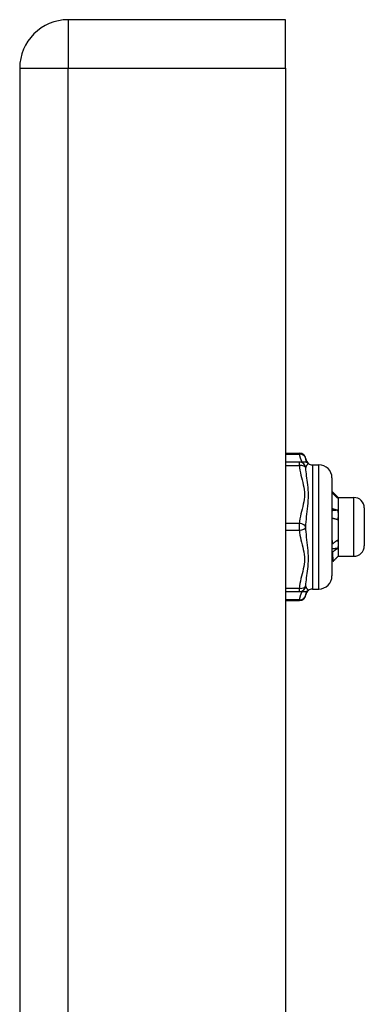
# Model space of a CAD drawing. Header units: inches. Extents: x 4 to 105, y 5 to 58.
# Tile 131 of 133: x 49.27 to 50.3, y 36.32 to 39.29. Entities that reach past the tile are written whole.
import ezdxf

# ---------------------------------------------------------------- set-up
doc = ezdxf.new("R2010")
doc.units = ezdxf.units.IN
doc.header["$MEASUREMENT"] = 0
doc.layers.add('Visible Edges(ANSI)', color=7, linetype='Continuous', lineweight=25)
doc.layers.add('Visible Tangent Edges(ANSI)', color=7, linetype='Continuous', lineweight=25)

msp = doc.modelspace()

# ---------------------------------------------------------------- linework, layer by layer
at = {"layer": 'Visible Edges(ANSI)'}
for p, q in [((50.0651, 39.2885), (49.4111, 39.2885)), ((50.0651, 39.1425), (50.0651, 39.2885)), ((49.2651, 39.1425), (49.2651, 9.6315)), ((50.0651, 39.1425), (50.0651, 9.6315)), ((50.0651, 37.9835), (50.1069, 37.9835)), ((50.1069, 37.9564), (50.0651, 37.9564)), ((50.1224, 37.9564), (50.1069, 37.9564)), ((50.146, 37.9485), (50.1657, 37.9485)), ((50.2051, 37.9091), (50.2051, 37.6139)), ((50.2222, 37.8513), (50.2188, 37.8513)), ((50.2236, 37.8501), (50.2231, 37.8506)), ((50.2236, 37.8501), (50.2236, 37.8496)), ((50.2236, 37.8501), (50.2709, 37.8501)), ((50.2236, 37.8496), (50.2236, 37.7975)), ((50.2236, 37.7975), (50.2236, 37.7094)), ((50.3024, 37.8186), (50.3024, 37.7044)), ((50.2051, 37.7102), (50.2055, 37.71)), ((50.2236, 37.7094), (50.2236, 37.6729)), ((50.2087, 37.6582), (50.2051, 37.6617)), ((50.2236, 37.6729), (50.2231, 37.6724)), ((50.2236, 37.6729), (50.2709, 37.6729)), ((50.0651, 37.5666), (50.1069, 37.5666)), ((50.1069, 37.5666), (50.1224, 37.5666)), ((50.146, 37.5745), (50.1657, 37.5745)), ((50.0651, 37.5395), (50.1069, 37.5395))]:
    msp.add_line(p, q, dxfattribs=at)
at = {"layer": 'Visible Edges(ANSI)', "flags": 128}
for points in [[(50.2051, 37.8686), (50.2058, 37.8679), (50.2065, 37.8672), (50.2072, 37.8665), (50.2079, 37.8657), (50.2086, 37.865), (50.2094, 37.8643), (50.2101, 37.8636), (50.2108, 37.8629), (50.2115, 37.8621), (50.2122, 37.8614), (50.2129, 37.8607), (50.2136, 37.86), (50.2144, 37.8592), (50.2151, 37.8585), (50.2158, 37.8578), (50.2165, 37.8571), (50.2172, 37.8563), (50.2179, 37.8556), (50.2187, 37.8549), (50.2194, 37.8542), (50.2201, 37.8534), (50.2208, 37.8527), (50.2215, 37.852), (50.2222, 37.8513)], [(50.2222, 37.8479), (50.2215, 37.8486), (50.2208, 37.8493), (50.2201, 37.85), (50.2194, 37.8507), (50.2187, 37.8514), (50.2179, 37.8521), (50.2172, 37.8528), (50.2165, 37.8535), (50.2158, 37.8542), (50.2151, 37.8549), (50.2144, 37.8556), (50.2136, 37.8563), (50.2129, 37.857), (50.2122, 37.8576), (50.2115, 37.8583), (50.2108, 37.859), (50.2101, 37.8597), (50.2094, 37.8604), (50.2086, 37.8611), (50.2079, 37.8618), (50.2072, 37.8625), (50.2065, 37.8632), (50.2058, 37.8639), (50.2051, 37.8646)], [(50.2222, 37.8513), (50.2223, 37.8512), (50.2225, 37.8511), (50.2226, 37.851), (50.2227, 37.851), (50.2227, 37.8509), (50.2228, 37.8508), (50.2229, 37.8508), (50.223, 37.8507), (50.2231, 37.8506), (50.2231, 37.8506), (50.2232, 37.8505), (50.2233, 37.8504), (50.2233, 37.8504), (50.2234, 37.8503), (50.2234, 37.8502), (50.2235, 37.8501), (50.2235, 37.8501), (50.2235, 37.85), (50.2236, 37.8499), (50.2236, 37.8499), (50.2236, 37.8498), (50.2236, 37.8497), (50.2236, 37.8497), (50.2236, 37.8496)], [(50.2236, 37.8496), (50.2236, 37.8495), (50.2236, 37.8495), (50.2236, 37.8494), (50.2236, 37.8493), (50.2236, 37.8493), (50.2235, 37.8492), (50.2235, 37.8491), (50.2235, 37.849), (50.2234, 37.849), (50.2234, 37.8489), (50.2233, 37.8488), (50.2233, 37.8488), (50.2232, 37.8487), (50.2231, 37.8486), (50.2231, 37.8486), (50.223, 37.8485), (50.2229, 37.8484), (50.2228, 37.8483), (50.2227, 37.8483), (50.2226, 37.8482), (50.2225, 37.8481), (50.2224, 37.8481), (50.2223, 37.848), (50.2222, 37.8479)], [(50.2051, 37.8167), (50.2058, 37.8166), (50.2065, 37.8164), (50.2072, 37.8162), (50.2079, 37.816), (50.2086, 37.8158), (50.2094, 37.8156), (50.2101, 37.8154), (50.2108, 37.8152), (50.2115, 37.815), (50.2122, 37.8148), (50.2129, 37.8146), (50.2136, 37.8144), (50.2144, 37.8142), (50.2151, 37.8139), (50.2158, 37.8137), (50.2165, 37.8135), (50.2172, 37.8133), (50.2179, 37.8131), (50.2187, 37.8129), (50.2194, 37.8127), (50.2201, 37.8124), (50.2208, 37.8122), (50.2215, 37.812), (50.2222, 37.8118)], [(50.2222, 37.8118), (50.2215, 37.8117), (50.2208, 37.8116), (50.2201, 37.8116), (50.2194, 37.8115), (50.2187, 37.8114), (50.2179, 37.8114), (50.2172, 37.8113), (50.2165, 37.8112), (50.2158, 37.8111), (50.2151, 37.8111), (50.2144, 37.811), (50.2136, 37.8109), (50.2129, 37.8109), (50.2122, 37.8108), (50.2115, 37.8107), (50.2108, 37.8106), (50.2101, 37.8106), (50.2094, 37.8105), (50.2086, 37.8104), (50.2079, 37.8104), (50.2072, 37.8103), (50.2065, 37.8102), (50.2058, 37.8101), (50.2051, 37.8101)], [(50.2222, 37.8118), (50.2223, 37.8112), (50.2225, 37.8106), (50.2226, 37.81), (50.2227, 37.8094), (50.2227, 37.8088), (50.2228, 37.8082), (50.2229, 37.8076), (50.223, 37.8071), (50.2231, 37.8065), (50.2231, 37.8059), (50.2232, 37.8053), (50.2233, 37.8047), (50.2233, 37.8041), (50.2234, 37.8035), (50.2234, 37.8029), (50.2235, 37.8023), (50.2235, 37.8017), (50.2235, 37.8011), (50.2236, 37.8005), (50.2236, 37.7999), (50.2236, 37.7993), (50.2236, 37.7987), (50.2236, 37.7981), (50.2236, 37.7975)], [(50.2236, 37.7975), (50.2236, 37.7969), (50.2236, 37.7963), (50.2236, 37.7957), (50.2236, 37.7951), (50.2236, 37.7945), (50.2235, 37.7939), (50.2235, 37.7933), (50.2235, 37.7927), (50.2234, 37.7921), (50.2234, 37.7914), (50.2233, 37.7908), (50.2233, 37.7902), (50.2232, 37.7896), (50.2231, 37.789), (50.2231, 37.7884), (50.223, 37.7878), (50.2229, 37.7872), (50.2228, 37.7866), (50.2227, 37.786), (50.2226, 37.7854), (50.2225, 37.7848), (50.2224, 37.7842), (50.2223, 37.7836), (50.2222, 37.783)], [(50.2222, 37.783), (50.2215, 37.7832), (50.2208, 37.7834), (50.2201, 37.7836), (50.2194, 37.7838), (50.2187, 37.784), (50.2179, 37.7842), (50.2172, 37.7844), (50.2165, 37.7846), (50.2158, 37.7848), (50.2151, 37.785), (50.2144, 37.7852), (50.2136, 37.7854), (50.2129, 37.7856), (50.2122, 37.7858), (50.2115, 37.786), (50.2108, 37.7862), (50.2101, 37.7864), (50.2094, 37.7866), (50.2086, 37.7868), (50.2079, 37.7869), (50.2072, 37.7871), (50.2065, 37.7873), (50.2058, 37.7875), (50.2051, 37.7877)], [(50.2051, 37.7235), (50.2051, 37.7229), (50.2051, 37.7223), (50.2051, 37.7218), (50.2051, 37.7212), (50.2052, 37.7206), (50.2052, 37.72), (50.2052, 37.7195), (50.2052, 37.7189), (50.2052, 37.7183), (50.2053, 37.7177), (50.2053, 37.7172), (50.2053, 37.7166), (50.2053, 37.716), (50.2053, 37.7155), (50.2053, 37.7149), (50.2054, 37.7144), (50.2054, 37.7138), (50.2054, 37.7132), (50.2054, 37.7127), (50.2054, 37.7121), (50.2055, 37.7116), (50.2055, 37.711), (50.2055, 37.7105), (50.2055, 37.71)], [(50.2055, 37.71), (50.2062, 37.7105), (50.2069, 37.711), (50.2076, 37.7115), (50.2083, 37.712), (50.209, 37.7125), (50.2097, 37.713), (50.2104, 37.7135), (50.2111, 37.714), (50.2118, 37.7145), (50.2125, 37.7151), (50.2132, 37.7156), (50.2139, 37.7161), (50.2146, 37.7166), (50.2153, 37.7171), (50.216, 37.7176), (50.2167, 37.7181), (50.2174, 37.7186), (50.2181, 37.7191), (50.2187, 37.7196), (50.2194, 37.7201), (50.2201, 37.7205), (50.2208, 37.721), (50.2215, 37.7215), (50.2222, 37.722)], [(50.2222, 37.722), (50.2223, 37.7215), (50.2225, 37.721), (50.2226, 37.7205), (50.2227, 37.7199), (50.2227, 37.7194), (50.2228, 37.7189), (50.2229, 37.7184), (50.223, 37.7179), (50.2231, 37.7173), (50.2231, 37.7168), (50.2232, 37.7163), (50.2233, 37.7158), (50.2233, 37.7152), (50.2234, 37.7147), (50.2234, 37.7142), (50.2235, 37.7137), (50.2235, 37.7131), (50.2235, 37.7126), (50.2236, 37.7121), (50.2236, 37.7116), (50.2236, 37.711), (50.2236, 37.7105), (50.2236, 37.71), (50.2236, 37.7094)], [(50.2236, 37.7094), (50.2236, 37.7089), (50.2236, 37.7084), (50.2236, 37.7078), (50.2236, 37.7073), (50.2236, 37.7067), (50.2235, 37.7062), (50.2235, 37.7057), (50.2235, 37.7051), (50.2234, 37.7046), (50.2234, 37.7041), (50.2233, 37.7035), (50.2233, 37.703), (50.2232, 37.7024), (50.2231, 37.7019), (50.2231, 37.7014), (50.223, 37.7008), (50.2229, 37.7003), (50.2228, 37.6998), (50.2227, 37.6992), (50.2226, 37.6987), (50.2225, 37.6982), (50.2224, 37.6976), (50.2223, 37.6971), (50.2222, 37.6966)], [(50.2222, 37.6966), (50.2215, 37.6965), (50.2208, 37.6965), (50.2201, 37.6964), (50.2194, 37.6963), (50.2187, 37.6963), (50.2179, 37.6962), (50.2172, 37.6962), (50.2165, 37.6961), (50.2158, 37.6961), (50.2151, 37.696), (50.2144, 37.6959), (50.2136, 37.6959), (50.2129, 37.6958), (50.2122, 37.6958), (50.2115, 37.6957), (50.2108, 37.6956), (50.2101, 37.6956), (50.2094, 37.6955), (50.2086, 37.6955), (50.2079, 37.6954), (50.2072, 37.6954), (50.2065, 37.6953), (50.2058, 37.6952), (50.2051, 37.6952)], [(50.2064, 37.6856), (50.2064, 37.6856), (50.2063, 37.6857), (50.2063, 37.6857), (50.2062, 37.6857), (50.2062, 37.6857), (50.2061, 37.6858), (50.206, 37.6858), (50.206, 37.6858), (50.2059, 37.6859), (50.2059, 37.6859), (50.2058, 37.6859), (50.2058, 37.686), (50.2057, 37.686), (50.2056, 37.686), (50.2056, 37.686), (50.2055, 37.6861), (50.2055, 37.6861), (50.2054, 37.6861), (50.2054, 37.6862), (50.2053, 37.6862), (50.2052, 37.6862), (50.2052, 37.6863), (50.2051, 37.6863), (50.2051, 37.6863)], [(50.2222, 37.6966), (50.2216, 37.6961), (50.2209, 37.6957), (50.2203, 37.6952), (50.2196, 37.6948), (50.2189, 37.6943), (50.2183, 37.6939), (50.2176, 37.6934), (50.217, 37.693), (50.2163, 37.6925), (50.2157, 37.6921), (50.215, 37.6916), (50.2143, 37.6911), (50.2137, 37.6907), (50.213, 37.6902), (50.2124, 37.6898), (50.2117, 37.6893), (50.211, 37.6888), (50.2104, 37.6884), (50.2097, 37.6879), (50.2091, 37.6875), (50.2084, 37.687), (50.2078, 37.6865), (50.2071, 37.6861), (50.2064, 37.6856)], [(50.2064, 37.6856), (50.2065, 37.6834), (50.2066, 37.6814), (50.2067, 37.6794), (50.2068, 37.6775), (50.2069, 37.6756), (50.207, 37.6739), (50.2071, 37.6722), (50.2072, 37.6706), (50.2073, 37.6692), (50.2074, 37.6677), (50.2075, 37.6664), (50.2076, 37.6652), (50.2077, 37.6641), (50.2078, 37.663), (50.2079, 37.6621), (50.208, 37.6613), (50.2081, 37.6605), (50.2082, 37.6599), (50.2083, 37.6593), (50.2084, 37.6589), (50.2085, 37.6585), (50.2086, 37.6583), (50.2087, 37.6582), (50.2088, 37.6581)], [(50.2088, 37.6581), (50.2093, 37.6587), (50.2099, 37.6592), (50.2104, 37.6598), (50.211, 37.6604), (50.2116, 37.6609), (50.2121, 37.6615), (50.2127, 37.6621), (50.2133, 37.6626), (50.2138, 37.6632), (50.2144, 37.6638), (50.2149, 37.6643), (50.2155, 37.6649), (50.2161, 37.6655), (50.2166, 37.6661), (50.2172, 37.6666), (50.2177, 37.6672), (50.2183, 37.6678), (50.2189, 37.6683), (50.2194, 37.6689), (50.22, 37.6695), (50.2205, 37.67), (50.2211, 37.6706), (50.2217, 37.6712), (50.2222, 37.6717)], [(50.2222, 37.6717), (50.2223, 37.6718), (50.2223, 37.6718), (50.2224, 37.6718), (50.2224, 37.6719), (50.2225, 37.6719), (50.2225, 37.6719), (50.2225, 37.6719), (50.2226, 37.672), (50.2226, 37.672), (50.2227, 37.672), (50.2227, 37.6721), (50.2227, 37.6721), (50.2228, 37.6721), (50.2228, 37.6721), (50.2228, 37.6722), (50.2229, 37.6722), (50.2229, 37.6722), (50.2229, 37.6723), (50.223, 37.6723), (50.223, 37.6723), (50.223, 37.6723), (50.2231, 37.6724), (50.2231, 37.6724), (50.2231, 37.6724)]]:
    msp.add_lwpolyline(points, dxfattribs=at)
at = {"layer": 'Visible Edges(ANSI)'}
for centre, radius, start, end in [((49.4111, 39.1425), 0.146, 90, 180), ((50.1069, 37.9638), 0.0197, 6.4066, 90), ((50.1224, 37.9367), 0.0197, 53.1301, 90), ((50.146, 37.9682), 0.0197, 186.4066, 233.1301), ((50.146, 37.9682), 0.0197, 233.1301, 270), ((50.1657, 37.9091), 0.0394, 0, 90), ((50.2709, 37.8186), 0.0315, 0, 90), ((50.2709, 37.7044), 0.0315, 270, 0), ((50.1657, 37.6139), 0.0394, 270, 0), ((50.1224, 37.5863), 0.0197, 270, 306.8699), ((50.146, 37.5548), 0.0197, 126.8699, 173.5934), ((50.146, 37.5548), 0.0197, 90, 126.8699), ((50.1069, 37.5592), 0.0197, 270, 353.5934)]:
    msp.add_arc(centre, radius, start, end, dxfattribs=at)
at = {"layer": 'Visible Tangent Edges(ANSI)'}
for p, q in [((49.4111, 39.2885), (49.4111, 39.1425)), ((49.2651, 39.1425), (49.4111, 39.1425)), ((49.4111, 9.6315), (49.4111, 39.1425)), ((49.4111, 39.1425), (50.0651, 39.1425)), ((50.0651, 37.9809), (50.1069, 37.9809)), ((50.1069, 37.9809), (50.1069, 37.9835)), ((50.0651, 37.9465), (50.1069, 37.9465)), ((50.1069, 37.9465), (50.1069, 37.9564)), ((50.146, 37.9485), (50.146, 37.5745)), ((50.1657, 37.5745), (50.1657, 37.9485)), ((50.2709, 37.6729), (50.2709, 37.8501)), ((50.1069, 37.7713), (50.0651, 37.7713)), ((50.1069, 37.7517), (50.1069, 37.7713)), ((50.0651, 37.7517), (50.1069, 37.7517)), ((50.1069, 37.5765), (50.0651, 37.5765)), ((50.1069, 37.5666), (50.1069, 37.5765)), ((50.1069, 37.5422), (50.0651, 37.5422)), ((50.1069, 37.5395), (50.1069, 37.5422))]:
    msp.add_line(p, q, dxfattribs=at)
at = {"layer": 'Visible Tangent Edges(ANSI)', "flags": 128}
for points in [[(50.1069, 37.9809), (50.107, 37.9798), (50.1072, 37.9788), (50.1073, 37.9778), (50.1075, 37.9767), (50.1078, 37.9757), (50.108, 37.9747), (50.1083, 37.9736), (50.1085, 37.9726), (50.1088, 37.9716), (50.1092, 37.9706), (50.1095, 37.9696), (50.1098, 37.9685), (50.1102, 37.9675), (50.1106, 37.9665), (50.1109, 37.9655), (50.1113, 37.9645), (50.1117, 37.9635), (50.1121, 37.9624), (50.1126, 37.9614), (50.113, 37.9604), (50.1134, 37.9594), (50.1138, 37.9584), (50.1143, 37.9574), (50.1147, 37.9564)], [(50.1069, 37.9465), (50.1076, 37.9392), (50.1086, 37.9318), (50.11, 37.9245), (50.1115, 37.9172), (50.1133, 37.91), (50.1151, 37.9028), (50.1169, 37.8955), (50.1186, 37.8883), (50.1201, 37.881), (50.1213, 37.8737), (50.1221, 37.8664), (50.1224, 37.859), (50.1221, 37.8516), (50.1213, 37.8442), (50.1201, 37.8369), (50.1186, 37.8296), (50.1169, 37.8224), (50.1151, 37.8152), (50.1133, 37.8079), (50.1115, 37.8007), (50.11, 37.7934), (50.1086, 37.7861), (50.1076, 37.7787), (50.1069, 37.7713)], [(50.1291, 37.9552), (50.1289, 37.9557), (50.1288, 37.9562), (50.1286, 37.9567), (50.1285, 37.9572), (50.1283, 37.9577), (50.1282, 37.9582), (50.1281, 37.9587), (50.1279, 37.9592), (50.1278, 37.9596), (50.1277, 37.9601), (50.1276, 37.9605), (50.1274, 37.961), (50.1273, 37.9614), (50.1272, 37.9619), (50.1271, 37.9623), (50.127, 37.9627), (50.1269, 37.9632), (50.1268, 37.9636), (50.1268, 37.964), (50.1267, 37.9644), (50.1266, 37.9648), (50.1265, 37.9652), (50.1265, 37.9656), (50.1264, 37.966)], [(50.1264, 37.9386), (50.1266, 37.9395), (50.1268, 37.9405), (50.127, 37.9414), (50.1273, 37.9423), (50.1276, 37.9431), (50.128, 37.944), (50.1284, 37.9448), (50.1288, 37.9456), (50.1292, 37.9463), (50.1296, 37.9471), (50.1301, 37.9477), (50.1306, 37.9484), (50.131, 37.949), (50.1315, 37.9496), (50.1319, 37.9501), (50.1323, 37.9506), (50.1327, 37.951), (50.1331, 37.9514), (50.1334, 37.9517), (50.1337, 37.952), (50.1339, 37.9522), (50.1341, 37.9523), (50.1342, 37.9524), (50.1342, 37.9524)], [(50.1264, 37.7615), (50.1268, 37.769), (50.1273, 37.7767), (50.128, 37.7844), (50.1288, 37.7923), (50.1296, 37.8002), (50.1306, 37.8082), (50.1315, 37.8163), (50.1323, 37.8244), (50.1331, 37.8326), (50.1337, 37.8407), (50.1341, 37.8489), (50.1342, 37.857), (50.1341, 37.865), (50.1337, 37.8728), (50.1331, 37.8804), (50.1323, 37.8877), (50.1314, 37.8948), (50.1305, 37.9017), (50.1296, 37.9083), (50.1288, 37.9148), (50.128, 37.921), (50.1273, 37.9271), (50.1268, 37.9329), (50.1264, 37.9386)], [(50.1069, 37.7517), (50.1076, 37.7443), (50.1086, 37.7369), (50.11, 37.7296), (50.1115, 37.7224), (50.1133, 37.7151), (50.1151, 37.7079), (50.1169, 37.7007), (50.1186, 37.6934), (50.1201, 37.6862), (50.1213, 37.6788), (50.1221, 37.6715), (50.1224, 37.6641), (50.1221, 37.6567), (50.1213, 37.6493), (50.1201, 37.642), (50.1186, 37.6348), (50.1169, 37.6275), (50.1151, 37.6203), (50.1133, 37.613), (50.1115, 37.6058), (50.11, 37.5985), (50.1086, 37.5912), (50.1076, 37.5838), (50.1069, 37.5765)], [(50.1264, 37.5844), (50.1268, 37.5901), (50.1273, 37.5959), (50.128, 37.602), (50.1288, 37.6082), (50.1296, 37.6147), (50.1306, 37.6214), (50.1315, 37.6282), (50.1323, 37.6353), (50.1331, 37.6427), (50.1337, 37.6503), (50.1341, 37.6581), (50.1342, 37.6661), (50.1341, 37.6742), (50.1337, 37.6823), (50.1331, 37.6905), (50.1323, 37.6987), (50.1314, 37.7068), (50.1305, 37.7148), (50.1296, 37.7228), (50.1288, 37.7307), (50.128, 37.7386), (50.1273, 37.7463), (50.1268, 37.754), (50.1264, 37.7615)], [(50.1147, 37.5666), (50.1143, 37.5656), (50.1139, 37.5646), (50.1134, 37.5636), (50.113, 37.5626), (50.1126, 37.5616), (50.1121, 37.5606), (50.1117, 37.5595), (50.1113, 37.5585), (50.1109, 37.5575), (50.1105, 37.5565), (50.1102, 37.5555), (50.1098, 37.5545), (50.1095, 37.5534), (50.1092, 37.5524), (50.1088, 37.5514), (50.1085, 37.5504), (50.1083, 37.5493), (50.108, 37.5483), (50.1078, 37.5473), (50.1075, 37.5463), (50.1073, 37.5452), (50.1072, 37.5442), (50.107, 37.5432), (50.1069, 37.5422)], [(50.1342, 37.5706), (50.1342, 37.5706), (50.1341, 37.5707), (50.1339, 37.5708), (50.1337, 37.571), (50.1334, 37.5713), (50.1331, 37.5716), (50.1327, 37.572), (50.1323, 37.5724), (50.1319, 37.5729), (50.1314, 37.5734), (50.131, 37.574), (50.1305, 37.5746), (50.1301, 37.5753), (50.1296, 37.576), (50.1292, 37.5767), (50.1288, 37.5774), (50.1284, 37.5782), (50.128, 37.579), (50.1276, 37.5799), (50.1273, 37.5807), (50.127, 37.5816), (50.1268, 37.5825), (50.1266, 37.5835), (50.1264, 37.5844)], [(50.1264, 37.557), (50.1265, 37.5574), (50.1265, 37.5578), (50.1266, 37.5582), (50.1267, 37.5586), (50.1268, 37.559), (50.1268, 37.5594), (50.1269, 37.5598), (50.127, 37.5603), (50.1271, 37.5607), (50.1272, 37.5611), (50.1273, 37.5616), (50.1274, 37.562), (50.1275, 37.5625), (50.1277, 37.5629), (50.1278, 37.5634), (50.1279, 37.5638), (50.1281, 37.5643), (50.1282, 37.5648), (50.1283, 37.5653), (50.1285, 37.5658), (50.1286, 37.5663), (50.1288, 37.5668), (50.1289, 37.5673), (50.1291, 37.5678)]]:
    msp.add_lwpolyline(points, dxfattribs=at)
at = {"layer": 'Visible Tangent Edges(ANSI)'}
for centre, major_axis, ratio, start_param, end_param in [((50.1069, 37.9638), (0.0196, 0.0022), 0.864664, 0, 1.474012), ((50.1069, 37.9367), (0, 0.0197), 0.998428, 4.809173, 6.283185), ((50.1069, 37.9367), (0.0196, 0.0013), 0.499214, 0.064433, 1.538445), ((50.1069, 37.7615), (0.0196, -0.0013), 0.499214, 0.129136, 1.603148), ((50.1069, 37.7615), (0.0196, 0.0013), 0.499214, 4.680038, 6.15405), ((50.1069, 37.5863), (0, -0.0197), 0.998428, 0, 1.474012), ((50.1069, 37.5863), (0.0196, -0.0013), 0.499214, 4.74474, 6.218752), ((50.1069, 37.5592), (0.0196, -0.0022), 0.864664, 4.809173, 6.283185)]:
    msp.add_ellipse(centre, major_axis=major_axis, ratio=ratio, start_param=start_param, end_param=end_param, dxfattribs=at)

doc.saveas('drawing.dxf')
